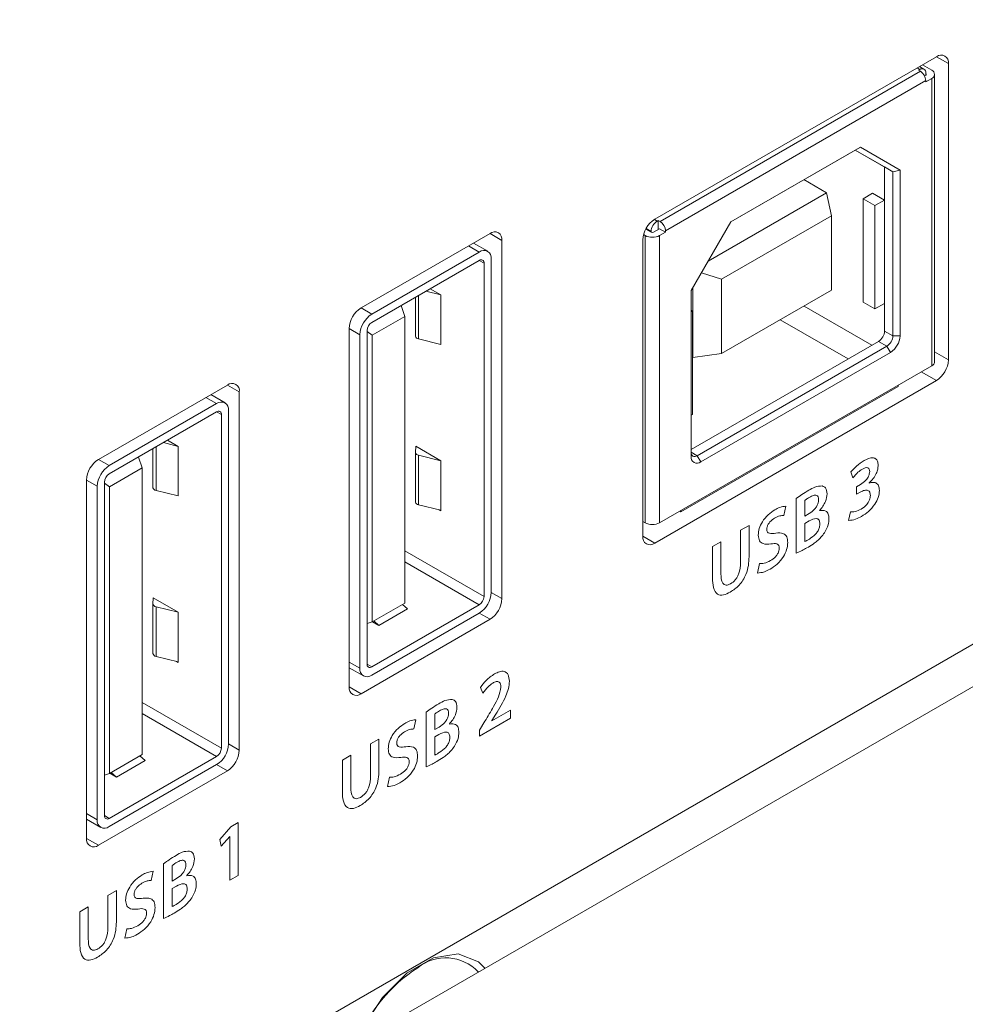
# Model space of a CAD drawing. Header units: millimetres. Extents: x 0 to 1118, y 0 to 864.
# Tile 125 of 156: x 894 to 901, y 538 to 545. Entities that reach past the tile are written whole.
import ezdxf

# ---------------------------------------------------------------- set-up
doc = ezdxf.new("R2010")
doc.units = ezdxf.units.MM

msp = doc.modelspace()

# ---------------------------------------------------------------- linework, layer by layer
at = {"color": 7, "linetype": 'Continuous', "lineweight": 15}
for p, q in [((890.5407, 534.5211), (910.3205, 545.9398)), ((910.5915, 545.7834), (890.4907, 534.1795)), ((900.5684, 544.8183), (898.4824, 543.6141)), ((900.4759, 544.7265), (900.4426, 544.7457)), ((900.464, 544.7581), (900.533, 544.7183)), ((900.6567, 542.5728), (900.6567, 544.7672)), ((900.4358, 544.7183), (900.4446, 544.7234)), ((900.449, 544.7106), (900.4358, 544.7183)), ((900.4888, 544.6825), (900.4793, 544.677)), ((900.4888, 544.6978), (900.4888, 544.6927)), ((900.4888, 544.6825), (900.4888, 544.6927)), ((900.555, 542.5595), (900.555, 544.6876)), ((900.533, 544.657), (900.4888, 544.6315)), ((900.4888, 544.6315), (900.4888, 544.6417)), ((900.0048, 544.149), (899.0459, 543.5954)), ((899.9673, 544.1273), (899.0459, 543.5954)), ((900.0048, 544.149), (899.9673, 544.1273)), ((900.2457, 543.9666), (899.9673, 544.1273)), ((900.1839, 544.0023), (899.9673, 544.1273)), ((900.2988, 543.9792), (900.0048, 544.149)), ((900.2457, 543.9666), (900.1839, 544.0023)), ((900.1839, 543.7563), (900.1839, 544.0023)), ((900.2988, 543.9792), (900.2457, 543.9666)), ((900.2457, 542.7509), (900.2457, 543.9666)), ((900.2988, 542.7509), (900.2988, 543.9792)), ((899.5872, 543.9079), (899.7552, 543.8109)), ((899.7552, 543.8109), (898.8779, 543.3045)), ((899.7552, 543.8109), (899.7905, 543.6395)), ((900.0248, 543.7665), (900.0955, 543.8073)), ((900.1839, 543.7563), (900.0955, 543.8073)), ((900.0248, 543.7665), (900.1132, 543.7155)), ((900.0248, 543.001), (900.0248, 543.7665)), ((900.1839, 543.7563), (900.1132, 543.7155)), ((900.1132, 543.7155), (900.1132, 542.95)), ((900.1839, 543.7563), (900.1839, 542.9908)), ((898.5001, 543.6008), (898.5089, 543.6059)), ((898.5089, 543.6059), (898.5222, 543.5983)), ((898.5089, 543.5396), (898.5089, 543.6059)), ((899.0459, 543.5954), (898.752, 543.0863)), ((899.7905, 543.6395), (898.9774, 543.17)), ((899.7905, 543.0883), (899.7905, 543.6395)), ((897.2626, 543.5091), (896.308, 542.958)), ((898.4117, 543.4936), (898.3997, 543.5005)), ((898.4559, 543.5192), (898.4164, 543.5419)), ((898.4559, 543.5192), (898.4559, 543.5243)), ((898.5177, 543.5447), (898.4735, 543.5192)), ((898.5177, 543.5447), (898.5619, 543.5192)), ((898.5619, 543.5192), (898.5177, 543.4936)), ((898.5619, 543.5294), (898.5619, 543.5192)), ((897.2456, 543.3775), (897.1401, 543.4383)), ((897.351, 540.8043), (897.351, 543.458)), ((898.394, 543.461), (898.394, 541.2665)), ((896.3876, 542.9121), (897.1831, 543.3713)), ((896.3876, 542.8508), (897.1831, 543.31)), ((897.2184, 543.2896), (897.2184, 540.8196)), ((897.2715, 543.3202), (897.2715, 540.8502)), ((898.9774, 543.17), (898.8284, 543.2187)), ((898.9774, 543.17), (898.9774, 542.6189)), ((896.8985, 543.0548), (896.7884, 543.0822)), ((896.8197, 543.1003), (896.8985, 543.0548)), ((898.752, 543.0863), (898.752, 541.858)), ((898.7652, 543.1093), (898.7652, 542.5903)), ((898.9774, 542.6189), (899.7905, 543.0883)), ((896.7116, 542.7485), (896.7116, 543.0379)), ((896.8985, 543.0548), (896.8985, 542.6874)), ((900.1132, 542.95), (900.0248, 543.001)), ((900.1132, 542.95), (900.1839, 542.9908)), ((900.1839, 542.7867), (900.1839, 542.9908)), ((896.6315, 542.8947), (896.6039, 542.9757)), ((898.7608, 542.9348), (898.752, 542.9399)), ((898.7608, 542.9348), (898.752, 542.9297)), ((898.7608, 542.1693), (898.7608, 542.9348)), ((896.6315, 542.8947), (896.3894, 542.7549)), ((896.6315, 540.7717), (896.6315, 542.8947)), ((896.2196, 542.8049), (896.2196, 540.1511)), ((896.3522, 540.3195), (896.3522, 542.7896)), ((896.3522, 542.782), (896.3894, 542.7549)), ((896.2992, 540.2889), (896.2992, 542.759)), ((896.3894, 540.6318), (896.3894, 542.7549)), ((896.7343, 542.7282), (896.8985, 542.6874)), ((898.752, 541.909), (900.1397, 542.7101)), ((898.7962, 541.8631), (900.2015, 542.6744)), ((898.8227, 541.8172), (900.2281, 542.6285)), ((898.7608, 542.5928), (898.7652, 542.5903)), ((898.7652, 542.5903), (898.9774, 542.6189)), ((900.533, 542.5289), (898.5177, 541.3655)), ((898.4824, 541.2155), (900.5684, 542.4197)), ((895.3181, 542.3865), (894.3635, 541.8354)), ((895.4065, 539.6817), (895.4065, 542.3355)), ((900.2855, 542.3758), (898.6768, 541.4472)), ((900.2855, 542.386), (900.2855, 542.3758)), ((895.301, 542.2549), (895.1956, 542.3158)), ((894.443, 541.7895), (895.2385, 542.2487)), ((894.443, 541.7283), (895.2385, 542.1875)), ((895.3269, 542.1977), (895.3269, 539.7276)), ((895.2739, 542.1671), (895.2739, 539.697)), ((898.752, 542.1642), (898.7608, 542.1693)), ((894.8752, 541.9777), (894.9539, 541.9323)), ((894.7671, 541.6259), (894.7671, 541.9153)), ((894.9539, 541.9323), (894.8439, 541.9597)), ((894.9539, 541.9323), (894.9539, 541.5648)), ((896.7129, 541.9331), (896.7116, 541.887)), ((896.7129, 541.9331), (896.8985, 541.8259)), ((894.687, 541.7721), (894.6593, 541.8531)), ((896.7116, 541.5196), (896.7116, 541.887)), ((896.8985, 541.8259), (896.7343, 541.8668)), ((896.8985, 541.8259), (896.8985, 541.4585)), ((894.687, 541.7721), (894.4448, 541.6323)), ((894.687, 539.6491), (894.687, 541.7721)), ((894.2751, 541.6823), (894.2751, 539.0286)), ((894.3547, 539.1664), (894.3547, 541.6364)), ((894.4077, 539.197), (894.4077, 541.667)), ((894.4077, 541.6594), (894.4448, 541.6323)), ((894.4448, 539.5093), (894.4448, 541.6323)), ((894.7897, 541.6057), (894.9539, 541.5648)), ((896.7343, 541.4993), (896.8985, 541.4585)), ((896.8985, 541.4544), (896.886, 541.4616)), ((896.8985, 541.4585), (896.8985, 541.4544)), ((898.6768, 541.4574), (898.6768, 541.4472)), ((898.6768, 541.4472), (898.668, 541.4523)), ((898.394, 541.3757), (898.4117, 541.3655)), ((894.7683, 540.8105), (894.7671, 540.7644)), ((894.7683, 540.8105), (894.9539, 540.7034)), ((894.7671, 540.397), (894.7671, 540.7644)), ((894.9539, 540.7034), (894.7897, 540.7442)), ((897.1831, 540.7584), (896.3876, 540.2991)), ((896.3894, 540.6318), (896.6315, 540.7717)), ((896.6527, 540.7277), (896.4406, 540.6053)), ((896.6527, 540.7277), (896.6147, 540.7619)), ((894.9539, 540.7034), (894.9539, 540.3359)), ((896.308, 540.1001), (897.2626, 540.6512)), ((897.1831, 540.6971), (896.3876, 540.2379)), ((896.3894, 540.6318), (896.3522, 540.619)), ((896.4406, 540.6053), (896.392, 540.6334)), ((896.4026, 540.6395), (896.4406, 540.6053)), ((894.7897, 540.3768), (894.9539, 540.3359)), ((894.9539, 540.3319), (894.9415, 540.339)), ((894.9539, 540.3359), (894.9539, 540.3319)), ((896.2196, 540.2926), (896.3251, 540.2317)), ((895.2385, 539.6358), (894.443, 539.1766)), ((894.4448, 539.5093), (894.687, 539.6491)), ((894.7082, 539.6052), (894.6701, 539.6394)), ((895.2385, 539.5746), (894.443, 539.1153)), ((894.7082, 539.6052), (894.4961, 539.4827)), ((894.3635, 538.9775), (895.3181, 539.5286)), ((894.4448, 539.5093), (894.4077, 539.4964)), ((894.4961, 539.4827), (894.4474, 539.5108)), ((894.458, 539.5169), (894.4961, 539.4827)), ((894.2751, 539.17), (894.3805, 539.1091))]:
    msp.add_line(p, q, dxfattribs=at)
at = {"color": 9, "linetype": 'Continuous', "lineweight": 0}
for p, q in [((900.6567, 544.7672), (900.5683, 544.8183)), ((900.4243, 544.7351), (900.4446, 544.7234)), ((900.449, 544.7106), (898.5222, 543.5983)), ((900.4888, 544.6417), (898.5619, 543.5294)), ((900.533, 544.657), (900.533, 542.5289)), ((898.5001, 543.6008), (898.4798, 543.6125)), ((897.2626, 543.5091), (897.351, 543.458)), ((898.4559, 543.5243), (898.4186, 543.5458)), ((898.4117, 541.3655), (898.4117, 543.4936)), ((898.5177, 541.3655), (898.5177, 543.4936)), ((897.1831, 543.3713), (897.1035, 543.4172)), ((897.2184, 543.2896), (897.1831, 543.31)), ((896.7343, 543.0509), (896.7343, 542.7282)), ((896.308, 542.958), (896.3876, 542.9121)), ((900.091, 542.682), (899.5889, 542.9719)), ((899.4121, 542.8698), (899.9142, 542.58)), ((896.2992, 542.759), (896.2196, 542.8049)), ((900.2457, 542.7509), (900.1839, 542.7867)), ((900.2015, 542.6744), (900.1397, 542.7101)), ((900.2988, 542.7509), (900.2457, 542.7509)), ((900.2281, 542.6285), (900.2015, 542.6744)), ((900.6567, 542.5728), (900.555, 542.6315)), ((900.5684, 542.4197), (900.4561, 542.4845)), ((895.3181, 542.3865), (895.4065, 542.3355)), ((895.2385, 542.2487), (895.159, 542.2947)), ((895.2739, 542.1671), (895.2385, 542.1875)), ((894.7897, 541.9284), (894.7897, 541.6057)), ((894.3635, 541.8354), (894.443, 541.7895)), ((896.7343, 541.8668), (896.7343, 541.4993)), ((898.7962, 541.8631), (898.752, 541.8886)), ((898.8227, 541.8172), (898.7962, 541.8631)), ((894.3547, 541.6364), (894.2751, 541.6823)), ((899.9351, 541.7425), (899.9497, 541.6982)), ((900.0064, 541.649), (899.9775, 541.6323)), ((899.9775, 541.6323), (899.9775, 541.5779)), ((900.071, 541.6602), (900.071, 541.6615)), ((899.5305, 541.5453), (899.5305, 541.1399)), ((899.593, 541.416), (899.593, 541.5317)), ((899.9775, 541.5779), (900.0073, 541.5951)), ((899.4384, 541.4206), (899.4534, 541.4889)), ((899.7021, 541.4565), (899.702, 541.4577)), ((899.626, 541.435), (899.593, 541.416)), ((899.593, 541.3615), (899.6249, 541.3799)), ((899.9327, 541.4463), (899.918, 541.3836)), ((899.1806, 541.3464), (899.1181, 541.3103)), ((899.1181, 541.3103), (899.1181, 541.0733)), ((899.1806, 541.1142), (899.1806, 541.3464)), ((899.593, 541.2277), (899.593, 541.3615)), ((898.4824, 541.2155), (898.394, 541.2665)), ((898.972, 541.226), (898.9095, 541.1899)), ((898.9095, 541.1899), (898.9095, 540.9571)), ((898.972, 540.9889), (898.972, 541.226)), ((896.6315, 541.1584), (897.2184, 540.8196)), ((897.1831, 540.7584), (896.6315, 541.0768)), ((899.2572, 541.0636), (899.2434, 540.9941)), ((897.2715, 540.8502), (897.351, 540.8043)), ((894.7897, 540.7442), (894.7897, 540.3768)), ((897.1831, 540.6971), (897.2626, 540.6512)), ((896.2196, 540.3349), (896.2992, 540.2889)), ((896.3522, 540.3195), (896.3876, 540.2991)), ((896.2196, 540.1511), (896.308, 540.1001)), ((897.1911, 540.1459), (897.2099, 540.1044)), ((894.687, 540.0358), (895.2739, 539.697)), ((895.2385, 539.6358), (894.687, 539.9542)), ((896.7905, 539.9635), (896.7905, 539.5581)), ((896.8529, 539.8342), (896.8529, 539.9499)), ((897.4139, 539.9791), (897.276, 539.8995)), ((897.276, 539.9007), (897.3058, 539.9474)), ((897.4139, 539.9182), (897.4139, 539.9791)), ((896.6984, 539.8388), (896.7133, 539.9072)), ((896.8859, 539.8532), (896.8529, 539.8342)), ((896.962, 539.8747), (896.962, 539.8759)), ((897.1848, 539.786), (897.4139, 539.9182)), ((897.2251, 539.8965), (897.1848, 539.8308)), ((897.276, 539.8995), (897.276, 539.9007)), ((896.8529, 539.7797), (896.8848, 539.7981)), ((896.8529, 539.6459), (896.8529, 539.7797)), ((897.1848, 539.8308), (897.1848, 539.786)), ((895.3269, 539.7276), (895.4065, 539.6817)), ((896.4406, 539.7646), (896.3781, 539.7286)), ((896.3781, 539.7286), (896.3781, 539.4915)), ((896.4406, 539.5324), (896.4406, 539.7646)), ((896.232, 539.6442), (896.1695, 539.6081)), ((896.232, 539.4071), (896.232, 539.6442)), ((895.2385, 539.5745), (895.3181, 539.5286)), ((896.1695, 539.6081), (896.1695, 539.3753)), ((896.5172, 539.4818), (896.5033, 539.4123)), ((894.2751, 539.2123), (894.3547, 539.1664)), ((894.4077, 539.197), (894.443, 539.1766)), ((895.3984, 539.1461), (895.3444, 539.115)), ((895.3984, 538.7547), (895.3984, 539.1461)), ((895.3444, 539.115), (895.2616, 539.0202)), ((894.2751, 539.0286), (894.3635, 538.9775)), ((895.2616, 539.0202), (895.2726, 538.9706)), ((895.2726, 538.9706), (895.335, 539.0427)), ((895.335, 539.0427), (895.336, 539.0433)), ((895.336, 539.0433), (895.336, 538.7187)), ((894.8459, 538.841), (894.8459, 538.4355)), ((894.9084, 538.7116), (894.9084, 538.8274)), ((894.7538, 538.7162), (894.7688, 538.7846)), ((895.336, 538.7187), (895.3984, 538.7547)), ((894.9414, 538.7306), (894.9084, 538.7116)), ((895.0175, 538.7522), (895.0175, 538.7534)), ((894.496, 538.642), (894.4336, 538.606)), ((894.496, 538.4098), (894.496, 538.642)), ((894.9084, 538.6572), (894.9403, 538.6756)), ((894.9084, 538.5233), (894.9084, 538.6572)), ((894.4336, 538.606), (894.4336, 538.3689)), ((894.2874, 538.5216), (894.2249, 538.4856)), ((894.2249, 538.4856), (894.2249, 538.2527)), ((894.2874, 538.2846), (894.2874, 538.5216)), ((894.5727, 538.3593), (894.5588, 538.2897))]:
    msp.add_line(p, q, dxfattribs=at)
at = {"color": 7, "linetype": 'Continuous', "lineweight": 15, "flags": 128}
msp.add_lwpolyline([(897.224, 538.0665), (897.1771, 538.1143), (897.0278, 538.1727), (896.8446, 538.144), (896.6497, 538.0315), (896.4665, 537.8487), (896.3172, 537.6178), (896.2703, 537.5159)], dxfattribs=at)
at = {"color": 7, "linetype": 'Continuous', "lineweight": 15}
for centre, radius, start, end in [((900.6029, 544.776), 0.0546, 350.78596, 129.20329), ((900.4619, 544.7022), 0.0273, 350.78596, 129.20329), ((900.4024, 544.6378), 0.0864, 2.60548, 57.39452), ((900.4869, 544.6876), 0.00546, 290.78342, 69.21658), ((900.5214, 544.6876), 0.0327, 290.78342, 69.21658), ((898.5859, 543.4523), 0.1921, 122.60548, 177.39452), ((898.5518, 543.5199), 0.0961, 122.60548, 177.39452), ((898.4756, 543.5254), 0.0864, 2.60548, 57.39452), ((897.2971, 543.4668), 0.0546, 350.78596, 129.20329), ((898.4647, 543.5362), 0.0192, 242.60967, 297.39033), ((898.4647, 543.596), 0.1153, 242.60967, 297.39033), ((897.2176, 543.329), 0.0546, 350.78596, 129.20329), ((897.1969, 543.2931), 0.0218, 350.78596, 129.20329), ((896.4115, 542.7962), 0.1921, 122.60548, 177.39452), ((896.4911, 542.7502), 0.1921, 122.60548, 177.39452), ((896.429, 542.7861), 0.0768, 122.60548, 177.39452), ((900.0879, 542.791), 0.0961, 302.60548, 357.39452), ((896.7362, 542.7532), 0.025, 190.93089, 265.5727), ((900.1498, 542.7553), 0.0961, 302.60548, 357.39452), ((900.1452, 542.7579), 0.1537, 302.60548, 357.39452), ((900.5174, 542.5633), 0.0377, 294.37466, 354.3052), ((900.4648, 542.5815), 0.1921, 302.60548, 357.39452), ((895.3526, 542.3442), 0.0546, 350.78596, 129.20329), ((895.273, 542.2064), 0.0546, 350.78596, 129.20329), ((895.2523, 542.1706), 0.0218, 350.78596, 129.20329), ((894.467, 541.6736), 0.1921, 122.60548, 177.39452), ((896.7362, 541.8918), 0.025, 190.93089, 265.5727), ((898.7951, 541.851), 0.0437, 170.78596, 309.20329), ((898.7789, 541.8842), 0.0273, 170.78596, 309.20329), ((894.5466, 541.6277), 0.1921, 122.60548, 177.39452), ((894.4844, 541.6635), 0.0768, 122.60548, 177.39452), ((894.7916, 541.6306), 0.025, 190.93089, 265.5727), ((896.7362, 541.5243), 0.025, 190.93089, 265.5727), ((898.4647, 541.4679), 0.1153, 242.60967, 297.39033), ((898.4479, 541.2578), 0.0546, 170.78596, 309.20329), ((897.0796, 540.8589), 0.1921, 302.60548, 357.39452), ((897.1417, 540.8231), 0.0768, 302.60548, 357.39452), ((897.1591, 540.813), 0.1921, 302.60548, 357.39452), ((894.7916, 540.7692), 0.025, 190.93089, 265.5727), ((894.7916, 540.4018), 0.025, 190.93089, 265.5727), ((896.3531, 540.2802), 0.0546, 170.78596, 309.20329), ((896.3738, 540.316), 0.0218, 170.78596, 309.20329), ((896.2735, 540.1424), 0.0546, 170.78596, 309.20329), ((895.135, 539.7364), 0.1921, 302.60548, 357.39452), ((895.1971, 539.7005), 0.0768, 302.60548, 357.39452), ((895.2146, 539.6904), 0.1921, 302.60548, 357.39452), ((894.4292, 539.1935), 0.0218, 170.78596, 309.20329), ((894.4085, 539.1576), 0.0546, 170.78596, 309.20329), ((894.329, 539.0198), 0.0546, 170.78596, 309.20329), ((896.9353, 537.8151), 0.3285, 42.91493, 129.30231), ((897.3441, 537.1069), 1.1431, 122.66153, 158.77689)]:
    msp.add_arc(centre, radius, start, end, dxfattribs=at)
at = {"color": 9, "linetype": 'Continuous', "lineweight": 0}
for points, knots in [([(900.033, 541.8272), (900.0138, 541.8149), (899.9795, 541.7928), (899.9487, 541.7579), (899.9351, 541.7425)], [0, 0, 0, 0, 0.560293, 1, 1, 1, 1]), ([(900.1364, 541.7934), (900.1355, 541.8036), (900.1339, 541.8239), (900.1186, 541.8427), (900.0866, 541.8531), (900.0551, 541.8379), (900.033, 541.8272)], [0, 0, 0, 0, 0.187037, 0.373921, 0.560974, 1, 1, 1, 1]), ([(899.9497, 541.6982), (899.9619, 541.7132), (899.9837, 541.7398), (900.0085, 541.7566), (900.0195, 541.764)], [0, 0, 0, 0, 0.559869, 1, 1, 1, 1]), ([(900.0739, 541.7449), (900.0724, 541.7339), (900.0693, 541.7118), (900.0421, 541.6741), (900.0199, 541.6585), (900.0064, 541.649)], [0, 0, 0, 0, 0.2794098, 0.5588696, 1, 1, 1, 1]), ([(900.0195, 541.764), (900.0268, 541.7678), (900.0415, 541.7753), (900.0604, 541.7753), (900.0721, 541.7639), (900.0733, 541.7512), (900.0739, 541.7449)], [0, 0, 0, 0, 0.280976, 0.55989, 0.779966, 1, 1, 1, 1]), ([(900.071, 541.6615), (900.0809, 541.6716), (900.1005, 541.6918), (900.1225, 541.7281), (900.1347, 541.7637), (900.1358, 541.7835), (900.1364, 541.7934)], [0, 0, 0, 0, 0.280303, 0.559487, 0.779694, 1, 1, 1, 1]), ([(899.6229, 541.6071), (899.6055, 541.5968), (899.5746, 541.5784), (899.544, 541.5554), (899.5305, 541.5453)], [0, 0, 0, 0, 0.560087, 1, 1, 1, 1]), ([(899.7227, 541.6388), (899.705, 541.638), (899.6732, 541.6365), (899.6383, 541.6162), (899.6229, 541.6071)], [0, 0, 0, 0, 0.557718, 1, 1, 1, 1]), ([(899.7579, 541.5809), (899.7562, 541.5976), (899.753, 541.6274), (899.732, 541.6353), (899.7227, 541.6388)], [0, 0, 0, 0, 0.559537, 1, 1, 1, 1]), ([(900.0073, 541.5951), (900.0169, 541.5996), (900.0361, 541.6087), (900.0609, 541.6091), (900.0763, 541.5942), (900.078, 541.5778), (900.0789, 541.5695)], [0, 0, 0, 0, 0.280524, 0.560737, 0.779935, 1, 1, 1, 1]), ([(900.0134, 541.4133), (900.0308, 541.4245), (900.0655, 541.4469), (900.1106, 541.4966), (900.141, 541.5549), (900.1443, 541.5885), (900.146, 541.6053)], [0, 0, 0, 0, 0.281114, 0.560773, 0.780392, 1, 1, 1, 1]), ([(900.146, 541.6053), (900.1447, 541.618), (900.1423, 541.6433), (900.1222, 541.6624), (900.0975, 541.6678), (900.0798, 541.6628), (900.071, 541.6602)], [0, 0, 0, 0, 0.279933, 0.559144, 0.779519, 1, 1, 1, 1]), ([(899.593, 541.5317), (899.5998, 541.5367), (899.6119, 541.5457), (899.6242, 541.5528), (899.6296, 541.556)], [0, 0, 0, 0, 0.559716, 1, 1, 1, 1]), ([(899.6955, 541.5361), (899.6949, 541.5287), (899.6938, 541.5139), (899.6833, 541.4897), (899.6615, 541.4587), (899.6406, 541.4448), (899.626, 541.435)], [0, 0, 0, 0, 0.187006, 0.373788, 0.560804, 1, 1, 1, 1]), ([(899.6296, 541.556), (899.6384, 541.5606), (899.6559, 541.5697), (899.6793, 541.5726), (899.6938, 541.5592), (899.6949, 541.5438), (899.6955, 541.5361)], [0, 0, 0, 0, 0.281163, 0.560877, 0.779843, 1, 1, 1, 1]), ([(899.702, 541.4577), (899.7107, 541.4676), (899.728, 541.4872), (899.7518, 541.5314), (899.7556, 541.5622), (899.7579, 541.5809)], [0, 0, 0, 0, 0.281245, 0.562043, 1, 1, 1, 1]), ([(900.0789, 541.5695), (900.0776, 541.5581), (900.0749, 541.5353), (900.049, 541.4926), (900.025, 541.4766), (900.0103, 541.4668)], [0, 0, 0, 0, 0.279345, 0.559297, 1, 1, 1, 1]), ([(899.371, 541.4618), (899.3544, 541.4509), (899.3212, 541.429), (899.2796, 541.3782), (899.2535, 541.3222), (899.2506, 541.2904), (899.2491, 541.2744)], [0, 0, 0, 0, 0.280832, 0.560174, 0.779987, 1, 1, 1, 1]), ([(899.4534, 541.4889), (899.4385, 541.4873), (899.4121, 541.4843), (899.3836, 541.4687), (899.371, 541.4618)], [0, 0, 0, 0, 0.5592731, 1, 1, 1, 1]), ([(899.7725, 541.3958), (899.7714, 541.4083), (899.7692, 541.4332), (899.7461, 541.4609), (899.7188, 541.4582), (899.7021, 541.4565)], [0, 0, 0, 0, 0.281119, 0.561292, 1, 1, 1, 1]), ([(900.0103, 541.4668), (899.9951, 541.4596), (899.9679, 541.4468), (899.9435, 541.4464), (899.9327, 541.4463)], [0, 0, 0, 0, 0.559681, 1, 1, 1, 1]), ([(899.3116, 541.3178), (899.3122, 541.3239), (899.3134, 541.3362), (899.3229, 541.3559), (899.3408, 541.3811), (899.358, 541.3924), (899.37, 541.4004)], [0, 0, 0, 0, 0.186657, 0.373801, 0.560633, 1, 1, 1, 1]), ([(899.37, 541.4004), (899.3834, 541.4072), (899.4073, 541.4194), (899.4289, 541.4202), (899.4384, 541.4206)], [0, 0, 0, 0, 0.559934, 1, 1, 1, 1]), ([(899.6249, 541.3799), (899.6438, 541.3891), (899.6676, 541.4005), (899.6907, 541.3955), (899.7024, 541.3849), (899.7041, 541.3695), (899.7052, 541.3593)], [0, 0, 0, 0, 0.498835, 0.624539, 0.750166, 1, 1, 1, 1]), ([(899.7389, 541.2923), (899.7497, 541.312), (899.7691, 541.3471), (899.7715, 541.3809), (899.7725, 541.3958)], [0, 0, 0, 0, 0.558826, 1, 1, 1, 1]), ([(899.918, 541.3836), (899.9351, 541.3851), (899.9657, 541.3878), (899.9988, 541.4055), (900.0134, 541.4133)], [0, 0, 0, 0, 0.559086, 1, 1, 1, 1]), ([(899.3789, 541.2896), (899.3624, 541.2873), (899.3394, 541.2841), (899.3144, 541.2949), (899.3125, 541.3102), (899.3116, 541.3178)], [0, 0, 0, 0, 0.561946, 0.781379, 1, 1, 1, 1]), ([(899.7052, 541.3593), (899.7046, 541.351), (899.7033, 541.3343), (899.6927, 541.3067), (899.6669, 541.2723), (899.6435, 541.2566), (899.6271, 541.2456)], [0, 0, 0, 0, 0.1872894, 0.3737807, 0.5607327, 1, 1, 1, 1]), ([(899.2491, 541.2744), (899.2508, 541.2593), (899.2541, 541.229), (899.2891, 541.2051), (899.3218, 541.2079), (899.3418, 541.2096)], [0, 0, 0, 0, 0.279604, 0.559174, 1, 1, 1, 1]), ([(899.4668, 541.2196), (899.4656, 541.2349), (899.4631, 541.2653), (899.4312, 541.2933), (899.3988, 541.291), (899.3789, 541.2896)], [0, 0, 0, 0, 0.279925, 0.559356, 1, 1, 1, 1]), ([(899.6271, 541.2456), (899.6207, 541.2419), (899.6093, 541.2354), (899.598, 541.23), (899.593, 541.2277)], [0, 0, 0, 0, 0.5600383, 1, 1, 1, 1]), ([(899.6082, 541.1794), (899.6238, 541.1888), (899.6495, 541.2042), (899.6847, 541.2311), (899.714, 541.2579), (899.7306, 541.2808), (899.7389, 541.2923)], [0, 0, 0, 0, 0.340266, 0.56041, 0.78039, 1, 1, 1, 1]), ([(899.3362, 541.0223), (899.3538, 541.0338), (899.3891, 541.0566), (899.4345, 541.109), (899.4625, 541.1689), (899.4654, 541.2027), (899.4668, 541.2196)], [0, 0, 0, 0, 0.281089, 0.560178, 0.780098, 1, 1, 1, 1]), ([(899.4044, 541.1781), (899.4039, 541.1713), (899.4029, 541.1578), (899.3932, 541.1355), (899.373, 541.1072), (899.3538, 541.0945), (899.3403, 541.0857)], [0, 0, 0, 0, 0.187001, 0.373641, 0.560631, 1, 1, 1, 1]), ([(899.3418, 541.2096), (899.3581, 541.2121), (899.3807, 541.2155), (899.4022, 541.2005), (899.4037, 541.1856), (899.4044, 541.1781)], [0, 0, 0, 0, 0.560716, 0.780426, 1, 1, 1, 1]), ([(899.5305, 541.1399), (899.545, 541.1465), (899.5708, 541.1584), (899.5968, 541.173), (899.6082, 541.1794)], [0, 0, 0, 0, 0.5598905, 1, 1, 1, 1]), ([(899.042, 540.8529), (899.0645, 540.868), (899.1093, 540.8982), (899.1592, 540.9776), (899.1779, 541.052), (899.1797, 541.0934), (899.1806, 541.1142)], [0, 0, 0, 0, 0.27998, 0.558114, 0.778685, 1, 1, 1, 1]), ([(899.1181, 541.0733), (899.1168, 541.0444), (899.115, 541.0081), (899.0934, 540.9627), (899.0741, 540.9349), (899.0561, 540.9224), (899.0441, 540.9141)], [0, 0, 0, 0, 0.4988631, 0.6246455, 0.7503324, 1, 1, 1, 1]), ([(899.2434, 540.9941), (899.26, 540.9955), (899.2897, 540.998), (899.322, 541.0149), (899.3362, 541.0223)], [0, 0, 0, 0, 0.55924, 1, 1, 1, 1]), ([(899.3403, 541.0857), (899.324, 541.0777), (899.2948, 541.0635), (899.2687, 541.0636), (899.2572, 541.0636)], [0, 0, 0, 0, 0.559755, 1, 1, 1, 1]), ([(898.9095, 540.9571), (898.9106, 540.9324), (898.9126, 540.8833), (898.9403, 540.8333), (898.9903, 540.8268), (899.0247, 540.8442), (899.042, 540.8529)], [0, 0, 0, 0, 0.28125, 0.559871, 0.779481, 1, 1, 1, 1]), ([(899.0441, 540.9141), (899.0323, 540.9089), (899.0145, 540.901), (898.9961, 540.9077), (898.9751, 540.9283), (898.9734, 540.962), (898.972, 540.9889)], [0, 0, 0, 0, 0.2492622, 0.3749484, 0.5007463, 1, 1, 1, 1]), ([(897.2959, 540.2469), (897.2746, 540.2325), (897.2367, 540.2068), (897.2051, 540.1645), (897.1911, 540.1459)], [0, 0, 0, 0, 0.5597263, 1, 1, 1, 1]), ([(897.406, 540.1918), (897.4043, 540.2091), (897.4009, 540.2438), (897.3713, 540.2685), (897.3333, 540.2656), (897.3083, 540.2531), (897.2959, 540.2469)], [0, 0, 0, 0, 0.279617, 0.558665, 0.778938, 1, 1, 1, 1]), ([(897.2099, 540.1044), (897.2224, 540.1214), (897.2445, 540.1518), (897.2711, 540.1706), (897.2828, 540.1789)], [0, 0, 0, 0, 0.560307, 1, 1, 1, 1]), ([(897.3436, 540.1485), (897.339, 540.1246), (897.3297, 540.0763), (897.2817, 539.9912), (897.2466, 539.9325), (897.2251, 539.8965)], [0, 0, 0, 0, 0.277465, 0.558282, 1, 1, 1, 1]), ([(897.2828, 540.1789), (897.2917, 540.1834), (897.3093, 540.1923), (897.3311, 540.1891), (897.3421, 540.1717), (897.3431, 540.1563), (897.3436, 540.1485)], [0, 0, 0, 0, 0.281004, 0.559049, 0.779413, 1, 1, 1, 1]), ([(897.3058, 539.9474), (897.3323, 539.9919), (897.3692, 540.0538), (897.4015, 540.1394), (897.4045, 540.1743), (897.406, 540.1918)], [0, 0, 0, 0, 0.560337, 0.780245, 1, 1, 1, 1]), ([(896.8828, 540.0253), (896.8655, 540.015), (896.8345, 539.9966), (896.8039, 539.9736), (896.7905, 539.9635)], [0, 0, 0, 0, 0.560087, 1, 1, 1, 1]), ([(896.9827, 540.057), (896.9649, 540.0562), (896.9331, 540.0548), (896.8982, 540.0344), (896.8828, 540.0253)], [0, 0, 0, 0, 0.557718, 1, 1, 1, 1]), ([(896.962, 539.8759), (896.9706, 539.8858), (896.9879, 539.9054), (897.0117, 539.9496), (897.0156, 539.9804), (897.0179, 539.9992)], [0, 0, 0, 0, 0.281245, 0.562043, 1, 1, 1, 1]), ([(897.0179, 539.9992), (897.0161, 540.0158), (897.013, 540.0456), (896.9919, 540.0535), (896.9827, 540.057)], [0, 0, 0, 0, 0.5595369, 1, 1, 1, 1]), ([(896.8529, 539.9499), (896.8597, 539.955), (896.8719, 539.9639), (896.8842, 539.971), (896.8896, 539.9742)], [0, 0, 0, 0, 0.5597157, 1, 1, 1, 1]), ([(896.9554, 539.9543), (896.9549, 539.9469), (896.9538, 539.9321), (896.9433, 539.9079), (896.9214, 539.877), (896.9006, 539.863), (896.8859, 539.8532)], [0, 0, 0, 0, 0.187006, 0.373788, 0.560804, 1, 1, 1, 1]), ([(896.8896, 539.9742), (896.8983, 539.9788), (896.9158, 539.9879), (896.9393, 539.9908), (896.9537, 539.9774), (896.9549, 539.962), (896.9554, 539.9543)], [0, 0, 0, 0, 0.281163, 0.560877, 0.779843, 1, 1, 1, 1]), ([(896.631, 539.8801), (896.6144, 539.8691), (896.5812, 539.8472), (896.5396, 539.7964), (896.5134, 539.7404), (896.5105, 539.7086), (896.5091, 539.6926)], [0, 0, 0, 0, 0.280832, 0.560174, 0.779987, 1, 1, 1, 1]), ([(896.7133, 539.9072), (896.6985, 539.9055), (896.672, 539.9025), (896.6435, 539.8869), (896.631, 539.8801)], [0, 0, 0, 0, 0.559273, 1, 1, 1, 1]), ([(897.0325, 539.814), (897.0314, 539.8265), (897.0292, 539.8514), (897.0061, 539.8791), (896.9787, 539.8764), (896.962, 539.8747)], [0, 0, 0, 0, 0.281119, 0.561292, 1, 1, 1, 1]), ([(896.5716, 539.736), (896.5722, 539.7421), (896.5734, 539.7545), (896.5829, 539.7741), (896.6008, 539.7993), (896.618, 539.8106), (896.63, 539.8186)], [0, 0, 0, 0, 0.186657, 0.373801, 0.560633, 1, 1, 1, 1]), ([(896.63, 539.8186), (896.6434, 539.8254), (896.6673, 539.8376), (896.6889, 539.8384), (896.6984, 539.8388)], [0, 0, 0, 0, 0.559934, 1, 1, 1, 1]), ([(896.8848, 539.7981), (896.9038, 539.8073), (896.9275, 539.8188), (896.9507, 539.8137), (896.9624, 539.8031), (896.964, 539.7877), (896.9651, 539.7775)], [0, 0, 0, 0, 0.498835, 0.624539, 0.750166, 1, 1, 1, 1]), ([(896.9651, 539.7775), (896.9645, 539.7692), (896.9633, 539.7525), (896.9526, 539.7249), (896.9269, 539.6906), (896.9035, 539.6748), (896.8871, 539.6638)], [0, 0, 0, 0, 0.187289, 0.373781, 0.560733, 1, 1, 1, 1]), ([(896.9989, 539.7105), (897.0097, 539.7302), (897.0291, 539.7653), (897.0314, 539.7991), (897.0325, 539.814)], [0, 0, 0, 0, 0.558826, 1, 1, 1, 1]), ([(896.6389, 539.7078), (896.6223, 539.7055), (896.5994, 539.7023), (896.5744, 539.7131), (896.5725, 539.7284), (896.5716, 539.736)], [0, 0, 0, 0, 0.561946, 0.781379, 1, 1, 1, 1]), ([(896.7268, 539.6378), (896.7256, 539.6531), (896.7231, 539.6835), (896.6912, 539.7115), (896.6587, 539.7092), (896.6389, 539.7078)], [0, 0, 0, 0, 0.279925, 0.559356, 1, 1, 1, 1]), ([(896.8682, 539.5976), (896.8838, 539.607), (896.9094, 539.6224), (896.9447, 539.6493), (896.974, 539.6761), (896.9906, 539.699), (896.9989, 539.7105)], [0, 0, 0, 0, 0.340266, 0.56041, 0.78039, 1, 1, 1, 1]), ([(896.5091, 539.6926), (896.5108, 539.6775), (896.5141, 539.6472), (896.5491, 539.6233), (896.5818, 539.6261), (896.6018, 539.6278)], [0, 0, 0, 0, 0.279604, 0.559174, 1, 1, 1, 1]), ([(896.5961, 539.4405), (896.6138, 539.452), (896.6491, 539.4748), (896.6944, 539.5272), (896.7225, 539.5871), (896.7254, 539.6209), (896.7268, 539.6378)], [0, 0, 0, 0, 0.281089, 0.560178, 0.780098, 1, 1, 1, 1]), ([(896.6018, 539.6278), (896.6181, 539.6303), (896.6407, 539.6337), (896.6621, 539.6187), (896.6636, 539.6038), (896.6643, 539.5963)], [0, 0, 0, 0, 0.560716, 0.780426, 1, 1, 1, 1]), ([(896.8871, 539.6638), (896.8807, 539.6602), (896.8693, 539.6536), (896.8579, 539.6482), (896.8529, 539.6459)], [0, 0, 0, 0, 0.560038, 1, 1, 1, 1]), ([(896.6643, 539.5963), (896.6639, 539.5895), (896.6629, 539.576), (896.6532, 539.5537), (896.6329, 539.5254), (896.6138, 539.5127), (896.6003, 539.5039)], [0, 0, 0, 0, 0.187001, 0.373641, 0.560631, 1, 1, 1, 1]), ([(896.7905, 539.5581), (896.805, 539.5647), (896.8308, 539.5766), (896.8568, 539.5912), (896.8682, 539.5976)], [0, 0, 0, 0, 0.5598905, 1, 1, 1, 1]), ([(896.3019, 539.2711), (896.3244, 539.2863), (896.3693, 539.3164), (896.4191, 539.3959), (896.4379, 539.4702), (896.4397, 539.5116), (896.4406, 539.5324)], [0, 0, 0, 0, 0.27998, 0.558114, 0.778685, 1, 1, 1, 1]), ([(896.3781, 539.4915), (896.3767, 539.4626), (896.375, 539.4263), (896.3533, 539.3809), (896.334, 539.3531), (896.316, 539.3406), (896.304, 539.3323)], [0, 0, 0, 0, 0.4988631, 0.6246455, 0.7503324, 1, 1, 1, 1]), ([(896.6003, 539.5039), (896.584, 539.4959), (896.5548, 539.4817), (896.5287, 539.4818), (896.5172, 539.4818)], [0, 0, 0, 0, 0.559755, 1, 1, 1, 1]), ([(896.5033, 539.4123), (896.52, 539.4137), (896.5497, 539.4162), (896.5819, 539.4331), (896.5961, 539.4405)], [0, 0, 0, 0, 0.55924, 1, 1, 1, 1]), ([(896.1695, 539.3753), (896.1705, 539.3506), (896.1726, 539.3015), (896.2003, 539.2515), (896.2503, 539.245), (896.2847, 539.2624), (896.3019, 539.2711)], [0, 0, 0, 0, 0.28125, 0.559871, 0.779481, 1, 1, 1, 1]), ([(896.304, 539.3323), (896.2922, 539.3271), (896.2745, 539.3192), (896.2561, 539.3259), (896.2351, 539.3465), (896.2333, 539.3802), (896.232, 539.4071)], [0, 0, 0, 0, 0.249262, 0.374948, 0.500746, 1, 1, 1, 1]), ([(894.9383, 538.9028), (894.9209, 538.8925), (894.89, 538.874), (894.8594, 538.8511), (894.8459, 538.841)], [0, 0, 0, 0, 0.560087, 1, 1, 1, 1]), ([(895.0381, 538.9344), (895.0204, 538.9336), (894.9886, 538.9322), (894.9537, 538.9118), (894.9383, 538.9028)], [0, 0, 0, 0, 0.557718, 1, 1, 1, 1]), ([(895.0734, 538.8766), (895.0716, 538.8933), (895.0684, 538.9231), (895.0474, 538.9309), (895.0381, 538.9344)], [0, 0, 0, 0, 0.559537, 1, 1, 1, 1]), ([(894.9084, 538.8274), (894.9152, 538.8324), (894.9274, 538.8414), (894.9396, 538.8485), (894.945, 538.8516)], [0, 0, 0, 0, 0.5597157, 1, 1, 1, 1]), ([(895.0109, 538.8318), (895.0103, 538.8244), (895.0092, 538.8096), (894.9988, 538.7854), (894.9769, 538.7544), (894.956, 538.7404), (894.9414, 538.7306)], [0, 0, 0, 0, 0.187006, 0.373788, 0.560804, 1, 1, 1, 1]), ([(894.945, 538.8516), (894.9538, 538.8562), (894.9713, 538.8654), (894.9947, 538.8682), (895.0092, 538.8548), (895.0103, 538.8395), (895.0109, 538.8318)], [0, 0, 0, 0, 0.281163, 0.560877, 0.779843, 1, 1, 1, 1]), ([(895.0175, 538.7534), (895.0261, 538.7632), (895.0434, 538.7829), (895.0672, 538.827), (895.071, 538.8578), (895.0734, 538.8766)], [0, 0, 0, 0, 0.281245, 0.562043, 1, 1, 1, 1]), ([(894.6864, 538.7575), (894.6698, 538.7465), (894.6366, 538.7246), (894.5951, 538.6739), (894.5689, 538.6178), (894.566, 538.586), (894.5646, 538.5701)], [0, 0, 0, 0, 0.280832, 0.560174, 0.779987, 1, 1, 1, 1]), ([(894.7688, 538.7846), (894.754, 538.7829), (894.7275, 538.78), (894.699, 538.7644), (894.6864, 538.7575)], [0, 0, 0, 0, 0.5592731, 1, 1, 1, 1]), ([(895.0879, 538.6915), (895.0868, 538.7039), (895.0847, 538.7289), (895.0616, 538.7566), (895.0342, 538.7538), (895.0175, 538.7522)], [0, 0, 0, 0, 0.281119, 0.561292, 1, 1, 1, 1]), ([(894.627, 538.6134), (894.6276, 538.6196), (894.6289, 538.6319), (894.6383, 538.6515), (894.6563, 538.6767), (894.6734, 538.6881), (894.6855, 538.696)], [0, 0, 0, 0, 0.186657, 0.373801, 0.560633, 1, 1, 1, 1]), ([(894.6855, 538.696), (894.6988, 538.7028), (894.7227, 538.7151), (894.7443, 538.7159), (894.7538, 538.7162)], [0, 0, 0, 0, 0.559934, 1, 1, 1, 1]), ([(894.9403, 538.6756), (894.9593, 538.6847), (894.983, 538.6962), (895.0061, 538.6911), (895.0178, 538.6805), (895.0195, 538.6652), (895.0206, 538.655)], [0, 0, 0, 0, 0.498835, 0.624539, 0.750166, 1, 1, 1, 1]), ([(895.0543, 538.5879), (895.0652, 538.6076), (895.0845, 538.6428), (895.0869, 538.6766), (895.0879, 538.6915)], [0, 0, 0, 0, 0.558826, 1, 1, 1, 1]), ([(894.6943, 538.5852), (894.6778, 538.5829), (894.6548, 538.5797), (894.6298, 538.5905), (894.6279, 538.6058), (894.627, 538.6134)], [0, 0, 0, 0, 0.561946, 0.781379, 1, 1, 1, 1]), ([(895.0206, 538.655), (895.02, 538.6466), (895.0187, 538.63), (895.0081, 538.6023), (894.9823, 538.568), (894.9589, 538.5523), (894.9425, 538.5413)], [0, 0, 0, 0, 0.187289, 0.373781, 0.560733, 1, 1, 1, 1]), ([(894.5646, 538.5701), (894.5662, 538.555), (894.5695, 538.5247), (894.6045, 538.5008), (894.6372, 538.5036), (894.6573, 538.5053)], [0, 0, 0, 0, 0.279604, 0.559174, 1, 1, 1, 1]), ([(894.7823, 538.5153), (894.781, 538.5305), (894.7786, 538.561), (894.7467, 538.5889), (894.7142, 538.5866), (894.6943, 538.5852)], [0, 0, 0, 0, 0.2799249, 0.5593558, 1, 1, 1, 1]), ([(894.9425, 538.5413), (894.9361, 538.5376), (894.9247, 538.5311), (894.9134, 538.5257), (894.9084, 538.5233)], [0, 0, 0, 0, 0.560038, 1, 1, 1, 1]), ([(894.9236, 538.475), (894.9392, 538.4844), (894.9649, 538.4999), (895.0001, 538.5268), (895.0295, 538.5535), (895.046, 538.5765), (895.0543, 538.5879)], [0, 0, 0, 0, 0.340266, 0.56041, 0.78039, 1, 1, 1, 1]), ([(894.6516, 538.318), (894.6693, 538.3294), (894.7045, 538.3523), (894.7499, 538.4046), (894.7779, 538.4646), (894.7808, 538.4984), (894.7823, 538.5153)], [0, 0, 0, 0, 0.281089, 0.560178, 0.780098, 1, 1, 1, 1]), ([(894.7198, 538.4738), (894.7193, 538.467), (894.7183, 538.4534), (894.7086, 538.4311), (894.6884, 538.4028), (894.6692, 538.3902), (894.6557, 538.3813)], [0, 0, 0, 0, 0.187001, 0.373641, 0.560631, 1, 1, 1, 1]), ([(894.6573, 538.5053), (894.6735, 538.5077), (894.6961, 538.5112), (894.7176, 538.4961), (894.7191, 538.4812), (894.7198, 538.4738)], [0, 0, 0, 0, 0.560716, 0.780426, 1, 1, 1, 1]), ([(894.8459, 538.4355), (894.8604, 538.4422), (894.8862, 538.4541), (894.9122, 538.4686), (894.9236, 538.475)], [0, 0, 0, 0, 0.5598905, 1, 1, 1, 1]), ([(894.3574, 538.1486), (894.3799, 538.1637), (894.4247, 538.1938), (894.4746, 538.2733), (894.4933, 538.3477), (894.4951, 538.3891), (894.496, 538.4098)], [0, 0, 0, 0, 0.27998, 0.558114, 0.778685, 1, 1, 1, 1]), ([(894.4336, 538.3689), (894.4322, 538.34), (894.4305, 538.3038), (894.4088, 538.2584), (894.3895, 538.2306), (894.3715, 538.2181), (894.3595, 538.2098)], [0, 0, 0, 0, 0.498863, 0.624646, 0.750332, 1, 1, 1, 1]), ([(894.5588, 538.2897), (894.5754, 538.2911), (894.6052, 538.2936), (894.6374, 538.3105), (894.6516, 538.318)], [0, 0, 0, 0, 0.55924, 1, 1, 1, 1]), ([(894.6557, 538.3813), (894.6394, 538.3733), (894.6102, 538.3591), (894.5841, 538.3592), (894.5727, 538.3593)], [0, 0, 0, 0, 0.559755, 1, 1, 1, 1]), ([(894.2249, 538.2527), (894.226, 538.2281), (894.228, 538.179), (894.2558, 538.1289), (894.3057, 538.1225), (894.3401, 538.1399), (894.3574, 538.1486)], [0, 0, 0, 0, 0.28125, 0.5598714, 0.7794814, 1, 1, 1, 1]), ([(894.3595, 538.2098), (894.3477, 538.2045), (894.3299, 538.1967), (894.3115, 538.2034), (894.2905, 538.2239), (894.2888, 538.2576), (894.2874, 538.2846)], [0, 0, 0, 0, 0.249262, 0.374948, 0.500746, 1, 1, 1, 1])]:
    msp.add_open_spline(points, degree=3, knots=knots, dxfattribs=at)

doc.saveas('drawing.dxf')
